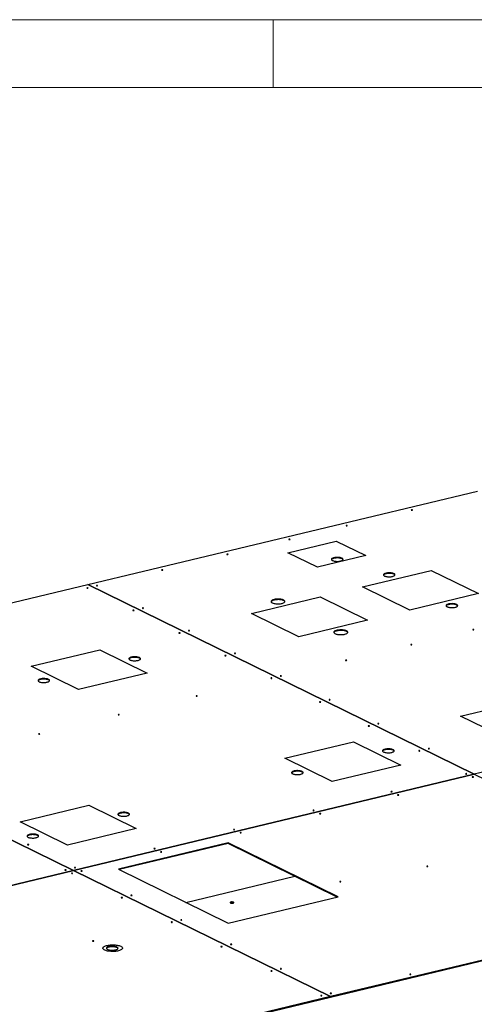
# Model space of a CAD drawing. Header units: millimetres. Extents: x 5 to 589, y 5 to 415.
# Tile 83 of 106: x 428 to 462, y 342 to 415. Entities that reach past the tile are written whole.
import ezdxf

# ---------------------------------------------------------------- set-up
doc = ezdxf.new("R2010")
doc.units = ezdxf.units.MM
doc.layers.add('NOTES', color=6, linetype='Continuous')
doc.layers.add('TRAIT-FORT', color=4, linetype='Continuous', lineweight=25)
doc.dimstyles.new('SLDDIMSTYLE3', dxfattribs={"dimtxt": 0.18, "dimasz": 1, "dimexe": 0, "dimexo": 0.0625, "dimgap": 0, "dimtad": 0, "dimtih": 1, "dimtoh": 1, "dimdec": 0, "dimrnd": 1e-09, "dimzin": 0, "dimdsep": 46, "dimtxsty": 'Standard', "dimblk1": 'DOT', "dimblk2": 'DOT', "dimsah": 1, "dimcen": 0.09, "dimadec": 0, "dimazin": 0, "dimtfac": 1, "dimtdec": 0, "dimtofl": 0, "dimtmove": 0, "dimatfit": 3, "dimldrblk": 'DOT', "dimfxl": 1, "dimfrac": 2, "dimtolj": 1, "dimtzin": 0, "dimarcsym": 0})

# ---------------------------------------------------------------- blocks, each defined once
blk = doc.blocks.new('_DOT')
at = {"color": 0, "linetype": 'ByBlock', "lineweight": -2}
blk.add_line((-0.5, 0), (-1, 0), dxfattribs=at)
at = {"color": 0, "linetype": 'ByBlock', "const_width": 0.5}
blk.add_lwpolyline([(-0.25, 0, 1), (0.25, 0, 1)], format="xyb", close=True, dxfattribs=at)

msp = doc.modelspace()

# ---------------------------------------------------------------- linework, layer by layer
at = {"color": 7, "linetype": 'Continuous', "lineweight": 18}
for p, q in [((589, 415), (5, 415)), ((447, 410), (447, 415)), ((584, 410), (10, 410))]:
    msp.add_line(p, q, dxfattribs=at)
at = {"layer": 'TRAIT-FORT', "color": 4, "linetype": 'Continuous', "lineweight": 25}
for p, q in [((433.28954, 373.26479), (462.09246, 380.16959)), ((448.07922, 375.61262), (451.6518, 376.46906)), ((451.6518, 376.46906), (453.82663, 375.40162)), ((450.25405, 374.54518), (448.07922, 375.61262)), ((453.82663, 375.40162), (450.25405, 374.54518)), ((453.58899, 373.09795), (458.66523, 374.31485)), ((458.66523, 374.31485), (462.16949, 372.59491)), ((403.66344, 366.16266), (433.28931, 373.26473)), ((433.28931, 373.26473), (461.85674, 359.24336)), ((433.28954, 373.26462), (433.28954, 373.26479)), ((461.85697, 359.24341), (433.28954, 373.26479)), ((457.09325, 371.378), (453.58899, 373.09795)), ((462.16949, 372.59491), (457.09325, 371.378)), ((445.37735, 371.12944), (450.45362, 372.34635)), ((450.45362, 372.34635), (453.95787, 370.62641)), ((448.8816, 369.4095), (445.37735, 371.12944)), ((453.95787, 370.62641), (448.8816, 369.4095)), ((429.10357, 367.22816), (434.17985, 368.44507)), ((434.17985, 368.44507), (437.68409, 366.72513)), ((432.60782, 365.50822), (429.10357, 367.22816)), ((437.68409, 366.72513), (432.60782, 365.50822)), ((403.66321, 366.1626), (432.23064, 352.14123)), ((432.23088, 352.14128), (403.66344, 366.16266)), ((490.65989, 366.14821), (461.85697, 359.24341)), ((460.83745, 363.54144), (465.91371, 364.75835)), ((464.3417, 361.8215), (460.83745, 363.54144)), ((447.84829, 360.42758), (452.92455, 361.64449)), ((452.92455, 361.64449), (456.4288, 359.92454)), ((451.35253, 358.70763), (447.84829, 360.42758)), ((456.4288, 359.92454), (451.35253, 358.70763)), ((461.85674, 359.24336), (432.23088, 352.14128)), ((432.23104, 352.1412), (461.8569, 359.24328)), ((461.85674, 359.24336), (461.85674, 359.24324)), ((461.8569, 359.24328), (480.84759, 349.92233)), ((461.85698, 359.24324), (461.85697, 359.24341)), ((428.28989, 355.73888), (433.36615, 356.95579)), ((433.36615, 356.95579), (436.8704, 355.23585)), ((431.79413, 354.01894), (428.28989, 355.73888)), ((436.8704, 355.23585), (431.79413, 354.01894)), ((443.66772, 354.17152), (435.55581, 352.22688)), ((443.6679, 354.13124), (435.611, 352.19979)), ((451.78346, 350.18817), (443.66772, 354.17152)), ((443.66772, 354.17152), (443.6679, 354.13124)), ((451.72845, 350.17498), (443.6679, 354.13124)), ((432.23064, 352.14123), (402.60454, 345.03909)), ((402.6047, 345.03901), (432.2308, 352.14115)), ((432.23064, 352.14123), (432.23064, 352.14111)), ((432.2308, 352.14115), (451.22149, 342.8202)), ((432.23088, 352.14111), (432.23088, 352.14128)), ((451.22173, 342.82025), (432.23104, 352.1412)), ((432.23104, 352.1412), (432.23104, 352.14103)), ((435.55581, 352.22688), (443.67156, 348.24354)), ((440.53909, 349.78101), (448.59598, 351.71245)), ((443.67156, 348.24354), (451.78346, 350.18817)), ((480.84759, 349.92233), (451.22173, 342.82025)), ((451.22191, 342.77997), (480.84777, 349.88205)), ((451.22149, 342.8202), (421.59539, 335.71806)), ((421.59557, 335.67778), (451.22167, 342.77992)), ((451.22167, 342.77992), (451.22149, 342.8202)), ((451.22191, 342.77997), (451.22167, 342.78009)), ((451.22173, 342.82025), (451.22191, 342.77997))]:
    msp.add_line(p, q, dxfattribs=at)
at = {"layer": 'TRAIT-FORT', "color": 4, "linetype": 'Continuous', "lineweight": 25, "flags": 128}
for points in [[(457.2819, 378.77921), (457.2691, 378.78341), (457.25252, 378.78559), (457.23468, 378.78542), (457.21831, 378.78294), (457.20589, 378.77852), (457.19931, 378.77283), (457.19958, 378.76674), (457.20666, 378.76118), (457.21946, 378.75699), (457.23604, 378.75481), (457.25388, 378.75497), (457.27025, 378.75745), (457.28267, 378.76187), (457.28924, 378.76756), (457.28897, 378.77365), (457.2819, 378.77921)], [(452.46178, 377.62371), (452.44898, 377.6279), (452.4324, 377.63008), (452.41456, 377.62992), (452.39819, 377.62744), (452.38577, 377.62302), (452.37919, 377.61733), (452.37946, 377.61124), (452.38654, 377.60567), (452.39934, 377.60148), (452.41592, 377.5993), (452.43376, 377.59946), (452.45013, 377.60194), (452.46255, 377.60637), (452.46912, 377.61205), (452.46885, 377.61814), (452.46178, 377.62371)], [(448.22948, 376.60912), (448.21668, 376.61331), (448.2001, 376.61549), (448.18226, 376.61533), (448.16589, 376.61285), (448.15347, 376.60843), (448.14689, 376.60274), (448.14716, 376.59665), (448.15424, 376.59108), (448.16704, 376.58689), (448.18362, 376.58471), (448.20146, 376.58487), (448.21783, 376.58735), (448.23025, 376.59178), (448.23682, 376.59746), (448.23655, 376.60355), (448.22948, 376.60912)], [(443.64449, 375.50998), (443.63169, 375.51417), (443.61511, 375.51635), (443.59727, 375.51619), (443.5809, 375.51371), (443.56848, 375.50929), (443.5619, 375.5036), (443.56217, 375.49751), (443.56925, 375.49194), (443.58205, 375.48775), (443.59863, 375.48557), (443.61646, 375.48573), (443.63284, 375.48821), (443.64526, 375.49264), (443.65183, 375.49832), (443.65156, 375.50442), (443.64449, 375.50998)], [(452.0785, 375.20843), (452.0372, 375.22568), (451.98861, 375.24055), (451.93385, 375.25268), (451.87421, 375.26179), (451.8111, 375.26767), (451.74599, 375.27017), (451.68041, 375.26925), (451.61589, 375.26493), (451.55394, 375.25729), (451.49603, 375.24653), (451.4435, 375.2329), (451.39759, 375.21671), (451.35937, 375.19834), (451.32974, 375.17823), (451.30939, 375.15684), (451.29881, 375.13468), (451.29823, 375.11227), (451.30767, 375.09013), (451.32692, 375.06878), (451.35552, 375.04873), (451.39279, 375.03043), (451.43787, 375.01433), (451.4897, 375.00079), (451.54707, 374.99014), (451.60862, 374.98262), (451.67292, 374.97842), (451.73846, 374.97762), (451.80371, 374.98025), (451.86712, 374.98625), (451.92723, 374.99547), (451.98261, 375.00771), (452.03198, 375.02266), (452.07417, 375.03999), (452.10819, 375.05929), (452.13325, 375.0801), (452.14876, 375.10194), (452.15436, 375.12429), (452.14991, 375.14663), (452.13553, 375.16843), (452.11154, 375.1892), (452.0785, 375.20843)], [(452.07868, 375.16815), (452.03738, 375.1854), (451.98879, 375.20027), (451.93403, 375.2124), (451.87439, 375.22151), (451.81128, 375.22739), (451.74617, 375.2299), (451.68059, 375.22898), (451.61606, 375.22465), (451.55412, 375.21701), (451.49621, 375.20625), (451.44368, 375.19262), (451.39776, 375.17643), (451.35955, 375.15806), (451.32992, 375.13795), (451.30957, 375.11656), (451.30141, 375.10185)], [(438.82437, 374.35447), (438.81157, 374.35867), (438.79499, 374.36085), (438.77715, 374.36068), (438.76078, 374.3582), (438.74836, 374.35378), (438.74178, 374.34809), (438.74205, 374.342), (438.74913, 374.33644), (438.76193, 374.33225), (438.77851, 374.33007), (438.79634, 374.33023), (438.81272, 374.33271), (438.82514, 374.33713), (438.83171, 374.34282), (438.83144, 374.34891), (438.82437, 374.35447)], [(455.91306, 374.06791), (455.87176, 374.08516), (455.82316, 374.10003), (455.76841, 374.11216), (455.70877, 374.12127), (455.64566, 374.12715), (455.58055, 374.12966), (455.51496, 374.12874), (455.45044, 374.12441), (455.3885, 374.11678), (455.33058, 374.10602), (455.27805, 374.09238), (455.23214, 374.07619), (455.19392, 374.05782), (455.16429, 374.03771), (455.14395, 374.01632), (455.13336, 373.99417), (455.13279, 373.97176), (455.14223, 373.94962), (455.16148, 373.92827), (455.19007, 373.90821), (455.22735, 373.88992), (455.27243, 373.87381), (455.32426, 373.86027), (455.38162, 373.84962), (455.44318, 373.8421), (455.50748, 373.8379), (455.57302, 373.8371), (455.63826, 373.83973), (455.70168, 373.84573), (455.76179, 373.85496), (455.81717, 373.86719), (455.86654, 373.88215), (455.90873, 373.89948), (455.94275, 373.91877), (455.96781, 373.93958), (455.98332, 373.96142), (455.98892, 373.98377), (455.98447, 374.00611), (455.97008, 374.02792), (455.94609, 374.04868), (455.91306, 374.06791)], [(455.91324, 374.02763), (455.87194, 374.04488), (455.82334, 374.05975), (455.76859, 374.07188), (455.70895, 374.08099), (455.64584, 374.08687), (455.58073, 374.08938), (455.51514, 374.08846), (455.45062, 374.08413), (455.38868, 374.0765), (455.33076, 374.06574), (455.27823, 374.0521), (455.23232, 374.03591), (455.1941, 374.01754), (455.16447, 373.99743), (455.14413, 373.97605), (455.13597, 373.96133)], [(434.00425, 373.19897), (433.99145, 373.20316), (433.97487, 373.20534), (433.95703, 373.20518), (433.94066, 373.2027), (433.92824, 373.19827), (433.92166, 373.19259), (433.92193, 373.1865), (433.92901, 373.18093), (433.94181, 373.17674), (433.95839, 373.17456), (433.97623, 373.17472), (433.9926, 373.1772), (434.00502, 373.18162), (434.01159, 373.18731), (434.01132, 373.1934), (434.00425, 373.19897)], [(433.29887, 373.02987), (433.28606, 373.03406), (433.26948, 373.03624), (433.25165, 373.03608), (433.23528, 373.0336), (433.22286, 373.02918), (433.21628, 373.02349), (433.21655, 373.0174), (433.22363, 373.01183), (433.23643, 373.00764), (433.25301, 373.00546), (433.27084, 373.00562), (433.28722, 373.0081), (433.29964, 373.01253), (433.30621, 373.01822), (433.30594, 373.02431), (433.29887, 373.02987)], [(447.77203, 372.1163), (447.72725, 372.13527), (447.6751, 372.1519), (447.61661, 372.16586), (447.5529, 372.17687), (447.48521, 372.18474), (447.41487, 372.1893), (447.34325, 372.19046), (447.27174, 372.18821), (447.20172, 372.18258), (447.13457, 372.17368), (447.07158, 372.1617), (447.014, 372.14685), (446.96292, 372.12944), (446.91936, 372.10979), (446.88416, 372.0883), (446.858, 372.06538), (446.8414, 372.04147), (446.83467, 372.01705), (446.83795, 371.99258), (446.85117, 371.96855), (446.87407, 371.94541), (446.90622, 371.92363), (446.94698, 371.90363), (446.99556, 371.88579), (447.05102, 371.87046), (447.11228, 371.85794), (447.17813, 371.84847), (447.24731, 371.84224), (447.31847, 371.83938), (447.39021, 371.83992), (447.46115, 371.84388), (447.5299, 371.85116), (447.59513, 371.86162), (447.65556, 371.87507), (447.71002, 371.89124), (447.75745, 371.90981), (447.79693, 371.93043), (447.82769, 371.95269), (447.84912, 371.97616), (447.86082, 372.00039), (447.86255, 372.02489), (447.85428, 372.0492), (447.83617, 372.07284), (447.80857, 372.09536), (447.77203, 372.1163)], [(447.77221, 372.07602), (447.72743, 372.09499), (447.67528, 372.11162), (447.61679, 372.12558), (447.55308, 372.1366), (447.48539, 372.14446), (447.41505, 372.14902), (447.34343, 372.15018), (447.27192, 372.14793), (447.2019, 372.1423), (447.13475, 372.1334), (447.07176, 372.12142), (447.01418, 372.10657), (446.9631, 372.08916), (446.91954, 372.06951), (446.88434, 372.04802), (446.85818, 372.0251), (446.84158, 372.00119), (446.838, 371.99242)], [(460.55106, 371.79151), (460.50976, 371.80876), (460.46116, 371.82362), (460.4064, 371.83575), (460.34677, 371.84486), (460.28366, 371.85074), (460.21855, 371.85325), (460.15296, 371.85233), (460.08844, 371.848), (460.0265, 371.84037), (459.96858, 371.82961), (459.91605, 371.81597), (459.87014, 371.79978), (459.83192, 371.78142), (459.80229, 371.7613), (459.78195, 371.73992), (459.77136, 371.71776), (459.77078, 371.69535), (459.78023, 371.67321), (459.79948, 371.65186), (459.82807, 371.6318), (459.86535, 371.61351), (459.91043, 371.5974), (459.96226, 371.58387), (460.01962, 371.57321), (460.08118, 371.5657), (460.14548, 371.56149), (460.21102, 371.56069), (460.27626, 371.56333), (460.33968, 371.56932), (460.39978, 371.57855), (460.45517, 371.59078), (460.50453, 371.60574), (460.54672, 371.62307), (460.58075, 371.64237), (460.60581, 371.66318), (460.62132, 371.68501), (460.62692, 371.70736), (460.62247, 371.7297), (460.60808, 371.75151), (460.58409, 371.77227), (460.55106, 371.79151)], [(460.55124, 371.75123), (460.50994, 371.76848), (460.46134, 371.78334), (460.40658, 371.79547), (460.34695, 371.80458), (460.28384, 371.81046), (460.21872, 371.81297), (460.15314, 371.81205), (460.08862, 371.80772), (460.02668, 371.80009), (459.96876, 371.78933), (459.91623, 371.77569), (459.87032, 371.7595), (459.8321, 371.74114), (459.80247, 371.72102), (459.78213, 371.69964), (459.77397, 371.68492)], [(436.6976, 371.36172), (436.6848, 371.36591), (436.66822, 371.36809), (436.65038, 371.36792), (436.63401, 371.36544), (436.62159, 371.36102), (436.61501, 371.35533), (436.61528, 371.34924), (436.62236, 371.34368), (436.63516, 371.33949), (436.65174, 371.33731), (436.66957, 371.33747), (436.68595, 371.33995), (436.69837, 371.34437), (436.70494, 371.35006), (436.70467, 371.35615), (436.6976, 371.36172)], [(437.40298, 371.53081), (437.39018, 371.535), (437.3736, 371.53719), (437.35576, 371.53702), (437.33939, 371.53454), (437.32697, 371.53012), (437.3204, 371.52443), (437.32067, 371.51834), (437.32774, 371.51278), (437.34054, 371.50858), (437.35712, 371.5064), (437.37496, 371.50657), (437.39133, 371.50905), (437.40375, 371.51347), (437.41033, 371.51916), (437.41006, 371.52525), (437.40298, 371.53081)], [(440.09633, 369.69356), (440.08353, 369.69775), (440.06695, 369.69993), (440.04911, 369.69977), (440.03274, 369.69729), (440.02032, 369.69287), (440.01374, 369.68718), (440.01401, 369.68109), (440.02109, 369.67552), (440.03389, 369.67133), (440.05047, 369.66915), (440.06831, 369.66931), (440.08468, 369.6718), (440.0971, 369.67622), (440.10367, 369.68191), (440.1034, 369.688), (440.09633, 369.69356)], [(440.80171, 369.86266), (440.78891, 369.86685), (440.77233, 369.86903), (440.7545, 369.86887), (440.73812, 369.86639), (440.7257, 369.86197), (440.71913, 369.85628), (440.7194, 369.85019), (440.72647, 369.84462), (440.73927, 369.84043), (440.75585, 369.83825), (440.77369, 369.83841), (440.79006, 369.84089), (440.80248, 369.84531), (440.80906, 369.851), (440.80879, 369.85709), (440.80171, 369.86266)], [(452.41003, 369.83989), (452.36525, 369.85886), (452.3131, 369.87549), (452.2546, 369.88945), (452.19089, 369.90047), (452.12321, 369.90833), (452.05287, 369.91289), (451.98125, 369.91405), (451.90973, 369.9118), (451.83972, 369.90617), (451.77256, 369.89727), (451.70958, 369.88529), (451.65199, 369.87044), (451.60092, 369.85303), (451.55736, 369.83339), (451.52216, 369.81189), (451.496, 369.78897), (451.4794, 369.76507), (451.47267, 369.74064), (451.47594, 369.71617), (451.48917, 369.69214), (451.51207, 369.66901), (451.54422, 369.64723), (451.58498, 369.62722), (451.63356, 369.60938), (451.68902, 369.59405), (451.75027, 369.58153), (451.81613, 369.57206), (451.88531, 369.56584), (451.95646, 369.56297), (452.02821, 369.56352), (452.09915, 369.56747), (452.1679, 369.57475), (452.23313, 369.58521), (452.29356, 369.59866), (452.34802, 369.61483), (452.39545, 369.63341), (452.43493, 369.65402), (452.46568, 369.67629), (452.48712, 369.69976), (452.49881, 369.72398), (452.50054, 369.74849), (452.49227, 369.7728), (452.47417, 369.79644), (452.44657, 369.81895), (452.41003, 369.83989)], [(452.41021, 369.79961), (452.36543, 369.81858), (452.31328, 369.83521), (452.25478, 369.84917), (452.19107, 369.86019), (452.12339, 369.86805), (452.05305, 369.87261), (451.98143, 369.87377), (451.90991, 369.87152), (451.8399, 369.86589), (451.77274, 369.857), (451.70976, 369.84501), (451.65217, 369.83016), (451.6011, 369.81275), (451.55754, 369.79311), (451.52234, 369.77161), (451.49618, 369.74869), (451.47958, 369.72479), (451.476, 369.71601)], [(461.82441, 369.9365), (461.8116, 369.94069), (461.79502, 369.94287), (461.77719, 369.94271), (461.76082, 369.94023), (461.7484, 369.93581), (461.74182, 369.93012), (461.74209, 369.92403), (461.74917, 369.91846), (461.76197, 369.91427), (461.77855, 369.91209), (461.79638, 369.91225), (461.81276, 369.91473), (461.82518, 369.91916), (461.83175, 369.92484), (461.83148, 369.93094), (461.82441, 369.9365)], [(457.23942, 368.83736), (457.22661, 368.84155), (457.21003, 368.84373), (457.1922, 368.84357), (457.17582, 368.84109), (457.1634, 368.83667), (457.15683, 368.83098), (457.1571, 368.82489), (457.16417, 368.81932), (457.17698, 368.81513), (457.19356, 368.81295), (457.21139, 368.81311), (457.22777, 368.81559), (457.24018, 368.82002), (457.24676, 368.82571), (457.24649, 368.8318), (457.23942, 368.83736)], [(444.20044, 368.1945), (444.18764, 368.1987), (444.17106, 368.20088), (444.15323, 368.20071), (444.13685, 368.19823), (444.12443, 368.19381), (444.11786, 368.18812), (444.11813, 368.18203), (444.1252, 368.17647), (444.13801, 368.17228), (444.15459, 368.17009), (444.17242, 368.17026), (444.18879, 368.17274), (444.20121, 368.17716), (444.20779, 368.18285), (444.20752, 368.18894), (444.20044, 368.1945)], [(437.10492, 367.8653), (437.06362, 367.88255), (437.01502, 367.89741), (436.96026, 367.90954), (436.90063, 367.91865), (436.83752, 367.92453), (436.7724, 367.92704), (436.70682, 367.92612), (436.6423, 367.92179), (436.58036, 367.91416), (436.52244, 367.9034), (436.46991, 367.88976), (436.424, 367.87357), (436.38578, 367.85521), (436.35615, 367.83509), (436.33581, 367.81371), (436.32522, 367.79155), (436.32464, 367.76914), (436.33409, 367.747), (436.35334, 367.72565), (436.38193, 367.70559), (436.41921, 367.6873), (436.46429, 367.67119), (436.51612, 367.65766), (436.57348, 367.647), (436.63504, 367.63949), (436.69934, 367.63528), (436.76488, 367.63448), (436.83012, 367.63712), (436.89354, 367.64311), (436.95364, 367.65234), (437.00903, 367.66457), (437.05839, 367.67953), (437.10058, 367.69686), (437.13461, 367.71616), (437.15967, 367.73697), (437.17518, 367.7588), (437.18078, 367.78115), (437.17633, 367.80349), (437.16194, 367.8253), (437.13795, 367.84606), (437.10492, 367.8653)], [(437.1051, 367.82502), (437.0638, 367.84227), (437.0152, 367.85713), (436.96044, 367.86926), (436.90081, 367.87837), (436.8377, 367.88425), (436.77258, 367.88676), (436.707, 367.88584), (436.64248, 367.88151), (436.58054, 367.87388), (436.52262, 367.86312), (436.47009, 367.84948), (436.42418, 367.83329), (436.38596, 367.81493), (436.35633, 367.79481), (436.33599, 367.77343), (436.32783, 367.75871)], [(443.49506, 368.02541), (443.48226, 368.0296), (443.46568, 368.03178), (443.44784, 368.03161), (443.43147, 368.02913), (443.41905, 368.02471), (443.41248, 368.01902), (443.41275, 368.01293), (443.41982, 368.00737), (443.43262, 368.00318), (443.4492, 368.001), (443.46704, 368.00116), (443.48341, 368.00364), (443.49583, 368.00806), (443.50241, 368.01375), (443.50214, 368.01984), (443.49506, 368.02541)], [(452.4193, 367.68185), (452.40649, 367.68605), (452.38991, 367.68823), (452.37208, 367.68806), (452.3557, 367.68558), (452.34329, 367.68116), (452.33671, 367.67547), (452.33698, 367.66938), (452.34405, 367.66382), (452.35686, 367.65963), (452.37344, 367.65745), (452.39127, 367.65761), (452.40765, 367.66009), (452.42007, 367.66451), (452.42664, 367.6702), (452.42637, 367.67629), (452.4193, 367.68185)], [(430.38636, 366.25469), (430.34506, 366.27194), (430.29647, 366.2868), (430.24171, 366.29893), (430.18207, 366.30804), (430.11896, 366.31392), (430.05385, 366.31643), (429.98827, 366.31551), (429.92374, 366.31118), (429.8618, 366.30355), (429.80389, 366.29279), (429.75136, 366.27915), (429.70544, 366.26296), (429.66723, 366.2446), (429.6376, 366.22448), (429.61725, 366.2031), (429.60667, 366.18094), (429.60609, 366.15853), (429.61553, 366.13639), (429.63478, 366.11504), (429.66338, 366.09498), (429.70065, 366.07669), (429.74573, 366.06058), (429.79756, 366.04705), (429.85493, 366.0364), (429.91648, 366.02888), (429.98078, 366.02467), (430.04632, 366.02388), (430.11157, 366.02651), (430.17498, 366.03251), (430.23509, 366.04173), (430.29047, 366.05396), (430.33984, 366.06892), (430.38203, 366.08625), (430.41605, 366.10555), (430.44111, 366.12636), (430.45662, 366.14819), (430.46222, 366.17054), (430.45777, 366.19288), (430.44339, 366.21469), (430.4194, 366.23545), (430.38636, 366.25469)], [(430.38654, 366.21441), (430.34524, 366.23166), (430.29665, 366.24652), (430.24189, 366.25865), (430.18225, 366.26776), (430.11914, 366.27364), (430.05403, 366.27615), (429.98845, 366.27523), (429.92392, 366.2709), (429.86198, 366.26327), (429.80407, 366.25251), (429.75154, 366.23887), (429.70562, 366.22268), (429.66741, 366.20432), (429.63778, 366.1842), (429.61743, 366.16282), (429.60927, 366.1481)], [(446.89379, 366.35725), (446.88099, 366.36144), (446.86441, 366.36362), (446.84658, 366.36346), (446.8302, 366.36098), (446.81778, 366.35656), (446.81121, 366.35087), (446.81148, 366.34478), (446.81855, 366.33921), (446.83135, 366.33502), (446.84793, 366.33284), (446.86577, 366.333), (446.88214, 366.33549), (446.89456, 366.33991), (446.90114, 366.3456), (446.90087, 366.35169), (446.89379, 366.35725)], [(447.59918, 366.52635), (447.58637, 366.53054), (447.56979, 366.53272), (447.55196, 366.53256), (447.53559, 366.53008), (447.52317, 366.52566), (447.51659, 366.51997), (447.51686, 366.51388), (447.52394, 366.50831), (447.53674, 366.50412), (447.55332, 366.50194), (447.57115, 366.5021), (447.58753, 366.50458), (447.59995, 366.50901), (447.60652, 366.51469), (447.60625, 366.52078), (447.59918, 366.52635)], [(441.36829, 365.03265), (441.35549, 365.03684), (441.33891, 365.03902), (441.32107, 365.03886), (441.3047, 365.03637), (441.29228, 365.03195), (441.2857, 365.02626), (441.28597, 365.02017), (441.29305, 365.01461), (441.30585, 365.01042), (441.32243, 365.00824), (441.34027, 365.0084), (441.35664, 365.01088), (441.36906, 365.0153), (441.37564, 365.02099), (441.37537, 365.02708), (441.36829, 365.03265)], [(450.49489, 364.58977), (450.48209, 364.59396), (450.46551, 364.59614), (450.44768, 364.59598), (450.4313, 364.5935), (450.41888, 364.58908), (450.41231, 364.58339), (450.41258, 364.5773), (450.41965, 364.57173), (450.43246, 364.56754), (450.44904, 364.56536), (450.46687, 364.56552), (450.48324, 364.568), (450.49566, 364.57243), (450.50224, 364.57811), (450.50197, 364.58421), (450.49489, 364.58977)], [(451.20028, 364.75887), (451.18748, 364.76306), (451.17089, 364.76524), (451.15306, 364.76508), (451.13669, 364.7626), (451.12427, 364.75817), (451.11769, 364.75249), (451.11796, 364.7464), (451.12504, 364.74083), (451.13784, 364.73664), (451.15442, 364.73446), (451.17225, 364.73462), (451.18863, 364.7371), (451.20105, 364.74152), (451.20762, 364.74721), (451.20735, 364.7533), (451.20028, 364.75887)], [(435.60766, 363.65168), (435.59486, 363.65587), (435.57828, 363.65805), (435.56044, 363.65789), (435.54407, 363.6554), (435.53165, 363.65098), (435.52507, 363.64529), (435.52534, 363.6392), (435.53242, 363.63364), (435.54522, 363.62945), (435.5618, 363.62727), (435.57964, 363.62743), (435.59601, 363.62991), (435.60843, 363.63433), (435.61501, 363.64002), (435.61473, 363.64611), (435.60766, 363.65168)], [(454.09599, 362.82229), (454.08319, 362.82648), (454.06661, 362.82866), (454.04878, 362.8285), (454.0324, 362.82602), (454.01998, 362.8216), (454.01341, 362.81591), (454.01368, 362.80982), (454.02075, 362.80425), (454.03356, 362.80006), (454.05014, 362.79788), (454.06797, 362.79804), (454.08434, 362.80052), (454.09676, 362.80495), (454.10334, 362.81063), (454.10307, 362.81672), (454.09599, 362.82229)], [(454.80138, 362.99139), (454.78858, 362.99558), (454.772, 362.99776), (454.75416, 362.9976), (454.73779, 362.99512), (454.72537, 362.99069), (454.71879, 362.985), (454.71906, 362.97891), (454.72614, 362.97335), (454.73894, 362.96916), (454.75552, 362.96698), (454.77335, 362.96714), (454.78973, 362.96962), (454.80215, 362.97404), (454.80872, 362.97973), (454.80845, 362.98582), (454.80138, 362.99139)], [(429.72947, 362.24252), (429.71666, 362.24671), (429.70008, 362.2489), (429.68225, 362.24873), (429.66588, 362.24625), (429.65346, 362.24183), (429.64688, 362.23614), (429.64715, 362.23005), (429.65422, 362.22449), (429.66703, 362.22029), (429.68361, 362.21811), (429.70144, 362.21828), (429.71782, 362.22076), (429.73024, 362.22518), (429.73681, 362.23087), (429.73654, 362.23696), (429.72947, 362.24252)], [(455.84995, 361.06448), (455.80865, 361.08173), (455.76005, 361.09659), (455.70529, 361.10872), (455.64566, 361.11784), (455.58255, 361.12371), (455.51744, 361.12622), (455.45185, 361.1253), (455.38733, 361.12097), (455.32539, 361.11334), (455.26747, 361.10258), (455.21494, 361.08894), (455.16903, 361.07275), (455.13081, 361.05439), (455.10118, 361.03428), (455.08084, 361.01289), (455.07025, 360.99073), (455.06968, 360.96832), (455.07912, 360.94618), (455.09837, 360.92483), (455.12696, 360.90478), (455.16424, 360.88648), (455.20932, 360.87038), (455.26115, 360.85684), (455.31851, 360.84619), (455.38007, 360.83867), (455.44437, 360.83446), (455.50991, 360.83367), (455.57515, 360.8363), (455.63857, 360.8423), (455.69868, 360.85152), (455.75406, 360.86375), (455.80343, 360.87871), (455.84562, 360.89604), (455.87964, 360.91534), (455.9047, 360.93615), (455.92021, 360.95798), (455.92581, 360.98033), (455.92136, 361.00267), (455.90697, 361.02448), (455.88298, 361.04525), (455.84995, 361.06448)], [(455.85013, 361.0242), (455.80883, 361.04145), (455.76023, 361.05631), (455.70547, 361.06844), (455.64584, 361.07756), (455.58273, 361.08343), (455.51762, 361.08594), (455.45203, 361.08502), (455.38751, 361.0807), (455.32557, 361.07306), (455.26765, 361.0623), (455.21512, 361.04867), (455.16921, 361.03247), (455.13099, 361.01411), (455.10136, 360.994), (455.08102, 360.97261), (455.07286, 360.95789)], [(457.82924, 360.98995), (457.81644, 360.99414), (457.79986, 360.99632), (457.78202, 360.99616), (457.76565, 360.99368), (457.75323, 360.98926), (457.74665, 360.98357), (457.74692, 360.97748), (457.754, 360.97191), (457.7668, 360.96772), (457.78338, 360.96554), (457.80121, 360.9657), (457.81759, 360.96818), (457.83001, 360.97261), (457.83658, 360.97829), (457.83631, 360.98439), (457.82924, 360.98995)], [(458.53462, 361.15905), (458.52182, 361.16324), (458.50524, 361.16542), (458.4874, 361.16526), (458.47103, 361.16278), (458.45861, 361.15835), (458.45204, 361.15267), (458.45231, 361.14658), (458.45938, 361.14101), (458.47218, 361.13682), (458.48876, 361.13464), (458.5066, 361.1348), (458.52297, 361.13728), (458.53539, 361.1417), (458.54197, 361.14739), (458.5417, 361.15348), (458.53462, 361.15905)], [(449.13139, 359.45387), (449.09009, 359.47112), (449.0415, 359.48598), (448.98674, 359.49811), (448.9271, 359.50723), (448.86399, 359.5131), (448.79888, 359.51561), (448.7333, 359.51469), (448.66878, 359.51037), (448.60683, 359.50273), (448.54892, 359.49197), (448.49639, 359.47834), (448.45048, 359.46214), (448.41226, 359.44378), (448.38263, 359.42367), (448.36228, 359.40228), (448.3517, 359.38012), (448.35112, 359.35771), (448.36057, 359.33557), (448.37981, 359.31422), (448.40841, 359.29417), (448.44568, 359.27587), (448.49076, 359.25977), (448.54259, 359.24623), (448.59996, 359.23558), (448.66151, 359.22806), (448.72581, 359.22385), (448.79135, 359.22306), (448.8566, 359.22569), (448.92001, 359.23169), (448.98012, 359.24091), (449.03551, 359.25315), (449.08487, 359.2681), (449.12706, 359.28543), (449.16108, 359.30473), (449.18614, 359.32554), (449.20166, 359.34737), (449.20725, 359.36972), (449.20281, 359.39207), (449.18842, 359.41387), (449.16443, 359.43464), (449.13139, 359.45387)], [(449.13157, 359.41359), (449.09027, 359.43084), (449.04168, 359.4457), (448.98692, 359.45784), (448.92728, 359.46695), (448.86417, 359.47283), (448.79906, 359.47533), (448.73348, 359.47441), (448.66896, 359.47009), (448.60701, 359.46245), (448.5491, 359.45169), (448.49657, 359.43806), (448.45066, 359.42186), (448.41244, 359.4035), (448.38281, 359.38339), (448.36246, 359.362), (448.3543, 359.34728)], [(461.2982, 359.28733), (461.28539, 359.29152), (461.26881, 359.2937), (461.25098, 359.29354), (461.23461, 359.29106), (461.22219, 359.28663), (461.21561, 359.28094), (461.21588, 359.27485), (461.22296, 359.26929), (461.23576, 359.2651), (461.25234, 359.26292), (461.27017, 359.26308), (461.28655, 359.26556), (461.29897, 359.26998), (461.30554, 359.27567), (461.30527, 359.28176), (461.2982, 359.28733)], [(461.78514, 359.04833), (461.77234, 359.05252), (461.75576, 359.0547), (461.73792, 359.05454), (461.72155, 359.05205), (461.70913, 359.04763), (461.70255, 359.04194), (461.70283, 359.03585), (461.7099, 359.03029), (461.7227, 359.0261), (461.73928, 359.02392), (461.75712, 359.02408), (461.77349, 359.02656), (461.78591, 359.03098), (461.79249, 359.03667), (461.79222, 359.04276), (461.78514, 359.04833)], [(455.77269, 357.96272), (455.75989, 357.96691), (455.74331, 357.96909), (455.72548, 357.96893), (455.7091, 357.96645), (455.69668, 357.96203), (455.69011, 357.95634), (455.69038, 357.95025), (455.69745, 357.94469), (455.71025, 357.94049), (455.72684, 357.93831), (455.74467, 357.93848), (455.76104, 357.94096), (455.77346, 357.94538), (455.78004, 357.95107), (455.77977, 357.95716), (455.77269, 357.96272)], [(456.25964, 357.72372), (456.24684, 357.72791), (456.23026, 357.73009), (456.21242, 357.72993), (456.19605, 357.72745), (456.18363, 357.72303), (456.17705, 357.71734), (456.17732, 357.71125), (456.1844, 357.70569), (456.1972, 357.70149), (456.21378, 357.69931), (456.23161, 357.69948), (456.24799, 357.70196), (456.26041, 357.70638), (456.26698, 357.71207), (456.26671, 357.71816), (456.25964, 357.72372)], [(450.01206, 356.58175), (449.99926, 356.58594), (449.98268, 356.58812), (449.96485, 356.58796), (449.94847, 356.58548), (449.93605, 356.58106), (449.92948, 356.57537), (449.92975, 356.56928), (449.93682, 356.56372), (449.94962, 356.55952), (449.9662, 356.55734), (449.98404, 356.55751), (450.00041, 356.55999), (450.01283, 356.56441), (450.01941, 356.5701), (450.01914, 356.57619), (450.01206, 356.58175)], [(436.29327, 356.37624), (436.25197, 356.39349), (436.20338, 356.40836), (436.14862, 356.42049), (436.08898, 356.4296), (436.02587, 356.43548), (435.96076, 356.43799), (435.89518, 356.43707), (435.83066, 356.43274), (435.76871, 356.42511), (435.7108, 356.41435), (435.65827, 356.40071), (435.61236, 356.38452), (435.57414, 356.36615), (435.54451, 356.34604), (435.52416, 356.32466), (435.51358, 356.3025), (435.513, 356.28009), (435.52245, 356.25795), (435.54169, 356.2366), (435.57029, 356.21654), (435.60756, 356.19825), (435.65264, 356.18214), (435.70447, 356.1686), (435.76184, 356.15795), (435.82339, 356.15043), (435.88769, 356.14623), (435.95323, 356.14543), (436.01848, 356.14806), (436.08189, 356.15406), (436.142, 356.16329), (436.19738, 356.17552), (436.24675, 356.19048), (436.28894, 356.20781), (436.32296, 356.2271), (436.34802, 356.24791), (436.36354, 356.26975), (436.36913, 356.2921), (436.36469, 356.31444), (436.3503, 356.33625), (436.32631, 356.35701), (436.29327, 356.37624)], [(436.29345, 356.33596), (436.25215, 356.35322), (436.20356, 356.36808), (436.1488, 356.38021), (436.08916, 356.38932), (436.02605, 356.3952), (435.96094, 356.39771), (435.89536, 356.39679), (435.83084, 356.39246), (435.76889, 356.38483), (435.71098, 356.37407), (435.65845, 356.36043), (435.61254, 356.34424), (435.57432, 356.32587), (435.54469, 356.30576), (435.52434, 356.28438), (435.51618, 356.26966)], [(450.49901, 356.34275), (450.48621, 356.34694), (450.46963, 356.34912), (450.45179, 356.34896), (450.43542, 356.34648), (450.423, 356.34206), (450.41642, 356.33637), (450.41669, 356.33028), (450.42377, 356.32471), (450.43657, 356.32052), (450.45315, 356.31834), (450.47098, 356.31851), (450.48736, 356.32099), (450.49978, 356.32541), (450.50635, 356.3311), (450.50608, 356.33719), (450.49901, 356.34275)], [(444.13387, 355.1726), (444.12107, 355.17679), (444.10449, 355.17897), (444.08665, 355.17881), (444.07028, 355.17633), (444.05786, 355.17191), (444.05128, 355.16622), (444.05155, 355.16013), (444.05863, 355.15456), (444.07143, 355.15037), (444.08801, 355.14819), (444.10585, 355.14835), (444.12222, 355.15083), (444.13464, 355.15526), (444.14121, 355.16094), (444.14094, 355.16704), (444.13387, 355.1726)], [(429.57473, 354.76564), (429.53343, 354.78289), (429.48484, 354.79775), (429.43008, 354.80988), (429.37044, 354.819), (429.30733, 354.82487), (429.24222, 354.82738), (429.17664, 354.82646), (429.11212, 354.82213), (429.05017, 354.8145), (428.99226, 354.80374), (428.93973, 354.7901), (428.89382, 354.77391), (428.8556, 354.75555), (428.82597, 354.73544), (428.80562, 354.71405), (428.79504, 354.69189), (428.79446, 354.66948), (428.8039, 354.64734), (428.82315, 354.62599), (428.85175, 354.60594), (428.88902, 354.58764), (428.9341, 354.57154), (428.98593, 354.558), (429.0433, 354.54735), (429.10485, 354.53983), (429.16915, 354.53562), (429.23469, 354.53483), (429.29994, 354.53746), (429.36335, 354.54346), (429.42346, 354.55268), (429.47884, 354.56491), (429.52821, 354.57987), (429.5704, 354.5972), (429.60442, 354.6165), (429.62948, 354.63731), (429.64499, 354.65914), (429.65059, 354.68149), (429.64614, 354.70383), (429.63176, 354.72564), (429.60777, 354.74641), (429.57473, 354.76564)], [(429.57491, 354.72536), (429.53361, 354.74261), (429.48502, 354.75747), (429.43026, 354.7696), (429.37062, 354.77872), (429.30751, 354.78459), (429.2424, 354.7871), (429.17682, 354.78618), (429.11229, 354.78186), (429.05035, 354.77422), (428.99244, 354.76346), (428.93991, 354.74983), (428.894, 354.73363), (428.85578, 354.71527), (428.82615, 354.69516), (428.8058, 354.67377), (428.79764, 354.65905)], [(444.62081, 354.9336), (444.60801, 354.93779), (444.59143, 354.93997), (444.5736, 354.93981), (444.55722, 354.93733), (444.5448, 354.93291), (444.53823, 354.92722), (444.5385, 354.92113), (444.54557, 354.91556), (444.55837, 354.91137), (444.57496, 354.90919), (444.59279, 354.90935), (444.60916, 354.91183), (444.62158, 354.91626), (444.62816, 354.92194), (444.62789, 354.92803), (444.62081, 354.9336)], [(428.90852, 354.05692), (428.89572, 354.06111), (428.87914, 354.06329), (428.86131, 354.06313), (428.84493, 354.06064), (428.83251, 354.05622), (428.82594, 354.05053), (428.82621, 354.04444), (428.83328, 354.03888), (428.84608, 354.03469), (428.86266, 354.03251), (428.8805, 354.03267), (428.89687, 354.03515), (428.90929, 354.03957), (428.91587, 354.04526), (428.9156, 354.05135), (428.90852, 354.05692)], [(438.25567, 353.76345), (438.24287, 353.76764), (438.22629, 353.76982), (438.20846, 353.76966), (438.19208, 353.76717), (438.17966, 353.76275), (438.17309, 353.75706), (438.17336, 353.75097), (438.18043, 353.74541), (438.19324, 353.74122), (438.20982, 353.73904), (438.22765, 353.7392), (438.24402, 353.74168), (438.25644, 353.7461), (438.26302, 353.75179), (438.26275, 353.75788), (438.25567, 353.76345)], [(438.74262, 353.52445), (438.72982, 353.52864), (438.71324, 353.53082), (438.6954, 353.53065), (438.67903, 353.52817), (438.66661, 353.52375), (438.66003, 353.51806), (438.6603, 353.51197), (438.66738, 353.50641), (438.68018, 353.50222), (438.69676, 353.50004), (438.7146, 353.5002), (438.73097, 353.50268), (438.74339, 353.5071), (438.74996, 353.51279), (438.74969, 353.51888), (438.74262, 353.52445)], [(431.6721, 352.18519), (431.65929, 352.18939), (431.64271, 352.19157), (431.62488, 352.1914), (431.60851, 352.18892), (431.59609, 352.1845), (431.58951, 352.17881), (431.58978, 352.17272), (431.59686, 352.16716), (431.60966, 352.16297), (431.62624, 352.16079), (431.64407, 352.16095), (431.66045, 352.16343), (431.67287, 352.16785), (431.67944, 352.17354), (431.67917, 352.17963), (431.6721, 352.18519)], [(432.37748, 352.35429), (432.36468, 352.35848), (432.3481, 352.36067), (432.33026, 352.3605), (432.31389, 352.35802), (432.30147, 352.3536), (432.29489, 352.34791), (432.29516, 352.34182), (432.30224, 352.33626), (432.31504, 352.33206), (432.33162, 352.32988), (432.34946, 352.33005), (432.36583, 352.33253), (432.37825, 352.33695), (432.38483, 352.34264), (432.38455, 352.34873), (432.37748, 352.35429)], [(432.86442, 352.11529), (432.85162, 352.11948), (432.83504, 352.12166), (432.81721, 352.1215), (432.80083, 352.11902), (432.78841, 352.1146), (432.78184, 352.10891), (432.78211, 352.10282), (432.78918, 352.09726), (432.80199, 352.09306), (432.81857, 352.09088), (432.8364, 352.09105), (432.85277, 352.09353), (432.86519, 352.09795), (432.87177, 352.10364), (432.8715, 352.10973), (432.86442, 352.11529)], [(458.42173, 352.45415), (458.40892, 352.45834), (458.39234, 352.46052), (458.37451, 352.46036), (458.35814, 352.45788), (458.34572, 352.45346), (458.33914, 352.44777), (458.33941, 352.44168), (458.34649, 352.43611), (458.35929, 352.43192), (458.37587, 352.42974), (458.3937, 352.4299), (458.41008, 352.43238), (458.4225, 352.4368), (458.42907, 352.44249), (458.4288, 352.44858), (458.42173, 352.45415)], [(432.15904, 351.94619), (432.14624, 351.95039), (432.12966, 351.95257), (432.11182, 351.9524), (432.09545, 351.94992), (432.08303, 351.9455), (432.07646, 351.93981), (432.07673, 351.93372), (432.0838, 351.92816), (432.0966, 351.92397), (432.11318, 351.92179), (432.13102, 351.92195), (432.14739, 351.92443), (432.15981, 351.92885), (432.16639, 351.93454), (432.16612, 351.94063), (432.15904, 351.94619)], [(451.98991, 351.31672), (451.97711, 351.32091), (451.96053, 351.32309), (451.9427, 351.32293), (451.92632, 351.32045), (451.9139, 351.31603), (451.90733, 351.31034), (451.9076, 351.30425), (451.91467, 351.29868), (451.92747, 351.29449), (451.94405, 351.29231), (451.96189, 351.29247), (451.97826, 351.29496), (451.99068, 351.29938), (451.99726, 351.30507), (451.99699, 351.31116), (451.98991, 351.31672)], [(435.84359, 350.13776), (435.83079, 350.14195), (435.81421, 350.14413), (435.79637, 350.14396), (435.78, 350.14148), (435.76758, 350.13706), (435.76101, 350.13137), (435.76128, 350.12528), (435.76835, 350.11972), (435.78115, 350.11553), (435.79773, 350.11335), (435.81557, 350.11351), (435.83194, 350.11599), (435.84436, 350.12041), (435.85094, 350.1261), (435.85067, 350.13219), (435.84359, 350.13776)], [(436.54897, 350.30685), (436.53617, 350.31105), (436.51959, 350.31323), (436.50176, 350.31306), (436.48538, 350.31058), (436.47296, 350.30616), (436.46639, 350.30047), (436.46666, 350.29438), (436.47373, 350.28882), (436.48654, 350.28462), (436.50312, 350.28244), (436.52095, 350.28261), (436.53732, 350.28509), (436.54974, 350.28951), (436.55632, 350.2952), (436.55605, 350.30129), (436.54897, 350.30685)], [(444.05368, 349.7935), (444.02771, 349.80298), (443.99489, 349.80954), (443.95788, 349.81265), (443.91968, 349.81207), (443.88338, 349.80784), (443.85193, 349.8003), (443.82787, 349.79006), (443.81314, 349.77796), (443.80896, 349.76496), (443.81564, 349.75214), (443.83266, 349.74052), (443.85863, 349.73104), (443.89145, 349.72448), (443.92845, 349.72136), (443.96665, 349.72194), (444.00295, 349.72618), (444.03441, 349.73372), (444.05847, 349.74395), (444.07319, 349.75606), (444.07738, 349.76905), (444.07069, 349.78188), (444.05368, 349.7935)], [(440.23352, 348.49841), (440.22072, 348.50261), (440.20414, 348.50479), (440.18631, 348.50462), (440.16993, 348.50214), (440.15751, 348.49772), (440.15094, 348.49203), (440.15121, 348.48594), (440.15828, 348.48038), (440.17109, 348.47619), (440.18767, 348.47401), (440.2055, 348.47417), (440.22187, 348.47665), (440.23429, 348.48107), (440.24087, 348.48676), (440.2406, 348.49285), (440.23352, 348.49841)], [(439.52814, 348.32932), (439.51534, 348.33351), (439.49876, 348.33569), (439.48092, 348.33553), (439.46455, 348.33304), (439.45213, 348.32862), (439.44555, 348.32293), (439.44583, 348.31684), (439.4529, 348.31128), (439.4657, 348.30709), (439.48228, 348.30491), (439.50012, 348.30507), (439.51649, 348.30755), (439.52891, 348.31197), (439.53549, 348.31766), (439.53522, 348.32375), (439.52814, 348.32932)], [(433.72048, 346.93707), (433.70768, 346.94126), (433.6911, 346.94344), (433.67327, 346.94328), (433.65689, 346.9408), (433.64447, 346.93638), (433.6379, 346.93069), (433.63817, 346.9246), (433.64524, 346.91904), (433.65805, 346.91484), (433.67463, 346.91266), (433.69246, 346.91283), (433.70883, 346.91531), (433.72125, 346.91973), (433.72783, 346.92542), (433.72756, 346.93151), (433.72048, 346.93707)], [(435.7176, 346.54302), (435.76195, 346.5182), (435.79733, 346.49174), (435.82325, 346.464), (435.83935, 346.43536), (435.84539, 346.40624), (435.8413, 346.37704), (435.82713, 346.34817), (435.80309, 346.32003), (435.7695, 346.29303), (435.72684, 346.26753), (435.67571, 346.2439), (435.61683, 346.22248), (435.55102, 346.20355), (435.47921, 346.18738), (435.4024, 346.17421), (435.32168, 346.16422), (435.23817, 346.15755), (435.15306, 346.15428), (435.06752, 346.15448), (434.98277, 346.15812), (434.9, 346.16518), (434.82036, 346.17553), (434.74497, 346.18905), (434.6749, 346.20553), (434.61112, 346.22475), (434.55453, 346.24644), (434.50593, 346.2703), (434.466, 346.29598), (434.4353, 346.32313), (434.41425, 346.35137), (434.40316, 346.3803), (434.40218, 346.40951), (434.41133, 346.4386), (434.43047, 346.46715), (434.45933, 346.49477), (434.49752, 346.52107), (434.5445, 346.54567), (434.5996, 346.56824), (434.66206, 346.58846), (434.73099, 346.60603), (434.80543, 346.62073), (434.88433, 346.63233), (434.96659, 346.64068), (435.05105, 346.64565), (435.13653, 346.64719), (435.22182, 346.64527), (435.30573, 346.63991), (435.38708, 346.63119), (435.46473, 346.61923), (435.53759, 346.6042), (435.60463, 346.58632), (435.66492, 346.56583), (435.7176, 346.54302)], [(435.44387, 346.47733), (435.40257, 346.49458), (435.35397, 346.50945), (435.29922, 346.52158), (435.23958, 346.53069), (435.17647, 346.53657), (435.11136, 346.53907), (435.04577, 346.53815), (434.98125, 346.53383), (434.91931, 346.52619), (434.8614, 346.51543), (434.80887, 346.5018), (434.76295, 346.48561), (434.72474, 346.46724), (434.69511, 346.44713), (434.67476, 346.42574), (434.66417, 346.40358), (434.6636, 346.38117), (434.67304, 346.35903), (434.69229, 346.33768), (434.72089, 346.31763), (434.75816, 346.29933), (434.80324, 346.28323), (434.85507, 346.26969), (434.91244, 346.25904), (434.97399, 346.25152), (435.03829, 346.24732), (435.10383, 346.24652), (435.16907, 346.24915), (435.23249, 346.25515), (435.2926, 346.26437), (435.34798, 346.27661), (435.39735, 346.29156), (435.43954, 346.30889), (435.47356, 346.32819), (435.49862, 346.349), (435.51413, 346.37084), (435.51973, 346.39319), (435.51528, 346.41553), (435.5009, 346.43733), (435.4769, 346.4581), (435.44387, 346.47733)], [(435.44405, 346.43705), (435.40275, 346.4543), (435.35415, 346.46917), (435.2994, 346.4813), (435.23976, 346.49041), (435.17665, 346.49629), (435.11154, 346.4988), (435.04595, 346.49787), (434.98143, 346.49355), (434.91949, 346.48591), (434.86158, 346.47515), (434.80905, 346.46152), (434.76313, 346.44533), (434.72492, 346.42696), (434.69529, 346.40685), (434.67494, 346.38546), (434.66678, 346.37075)], [(443.21269, 346.52088), (443.19989, 346.52507), (443.18331, 346.52725), (443.16547, 346.52709), (443.1491, 346.52461), (443.13668, 346.52018), (443.1301, 346.51449), (443.13037, 346.5084), (443.13745, 346.50284), (443.15025, 346.49865), (443.16683, 346.49647), (443.18467, 346.49663), (443.20104, 346.49911), (443.21346, 346.50353), (443.22004, 346.50922), (443.21976, 346.51531), (443.21269, 346.52088)], [(443.91807, 346.68998), (443.90527, 346.69417), (443.88869, 346.69635), (443.87086, 346.69618), (443.85448, 346.6937), (443.84206, 346.68928), (443.83549, 346.68359), (443.83576, 346.6775), (443.84283, 346.67194), (443.85563, 346.66775), (443.87222, 346.66557), (443.89005, 346.66573), (443.90642, 346.66821), (443.91884, 346.67263), (443.92542, 346.67832), (443.92515, 346.68441), (443.91807, 346.68998)], [(447.60262, 344.88154), (447.58982, 344.88573), (447.57324, 344.88791), (447.55541, 344.88775), (447.53903, 344.88526), (447.52661, 344.88084), (447.52004, 344.87515), (447.52031, 344.86906), (447.52738, 344.8635), (447.54018, 344.85931), (447.55676, 344.85713), (447.5746, 344.85729), (447.59097, 344.85977), (447.60339, 344.86419), (447.60997, 344.86988), (447.6097, 344.87597), (447.60262, 344.88154)], [(446.89724, 344.71244), (446.88444, 344.71663), (446.86786, 344.71881), (446.85002, 344.71865), (446.83365, 344.71617), (446.82123, 344.71174), (446.81465, 344.70606), (446.81492, 344.69997), (446.822, 344.6944), (446.8348, 344.69021), (446.85138, 344.68803), (446.86922, 344.68819), (446.88559, 344.69067), (446.89801, 344.69509), (446.90458, 344.70078), (446.90431, 344.70687), (446.89724, 344.71244)], [(457.16537, 344.48225), (457.15256, 344.48644), (457.13598, 344.48862), (457.11815, 344.48846), (457.10178, 344.48598), (457.08936, 344.48156), (457.08278, 344.47587), (457.08305, 344.46978), (457.09013, 344.46421), (457.10293, 344.46002), (457.11951, 344.45784), (457.13734, 344.458), (457.15372, 344.46049), (457.16614, 344.46491), (457.17271, 344.4706), (457.17244, 344.47669), (457.16537, 344.48225)], [(450.58179, 342.904), (450.56899, 342.90819), (450.55241, 342.91037), (450.53457, 342.91021), (450.5182, 342.90773), (450.50578, 342.90331), (450.4992, 342.89762), (450.49947, 342.89153), (450.50655, 342.88596), (450.51935, 342.88177), (450.53593, 342.87959), (450.55377, 342.87975), (450.57014, 342.88223), (450.58256, 342.88666), (450.58913, 342.89234), (450.58886, 342.89843), (450.58179, 342.904)], [(451.28717, 343.0731), (451.27437, 343.07729), (451.25779, 343.07947), (451.23996, 343.07931), (451.22358, 343.07683), (451.21116, 343.0724), (451.20459, 343.06672), (451.20486, 343.06062), (451.21193, 343.05506), (451.22473, 343.05087), (451.24131, 343.04869), (451.25915, 343.04885), (451.27552, 343.05133), (451.28794, 343.05575), (451.29452, 343.06144), (451.29425, 343.06753), (451.28717, 343.0731)]]:
    msp.add_lwpolyline(points, dxfattribs=at)
at = {"layer": 'TRAIT-FORT', "color": 4, "linetype": 'Continuous', "lineweight": 25}
for centre, radius, start, end in [((452.03548, 375.04621), 0.12937, 27.3472889, 70.4916903), ((455.87004, 373.90569), 0.12937, 27.3472896, 70.4916901), ((447.71958, 371.92968), 0.15552, 25.643629, 70.2193986), ((460.50804, 371.62928), 0.12937, 27.3472892, 70.4916902), ((452.35758, 369.65327), 0.15552, 25.6436325, 70.219398), ((437.0619, 367.70307), 0.12937, 27.3472888, 70.4916903), ((430.34334, 366.09246), 0.12937, 27.3472894, 70.4916902), ((455.80693, 360.90225), 0.12937, 27.3472897, 70.4916901), ((449.08837, 359.29165), 0.12937, 27.3472901, 70.4916901), ((436.25025, 356.21402), 0.12937, 27.3472902, 70.49169), ((429.53171, 354.60341), 0.12937, 27.3472884, 70.4916904), ((443.94417, 349.54161), 0.18157, 83.2720691, 97.239783), ((435.40085, 346.31511), 0.12937, 27.3472892, 70.4916902)]:
    msp.add_arc(centre, radius, start, end, dxfattribs=at)

# ---------------------------------------------------------------- leaders
at = {"layer": 'NOTES', "color": 211}
msp.add_leader([(432.52068, 331.54436), (410.81409, 376.05473)], dimstyle='SLDDIMSTYLE3', dxfattribs=at)

doc.saveas('drawing.dxf')
